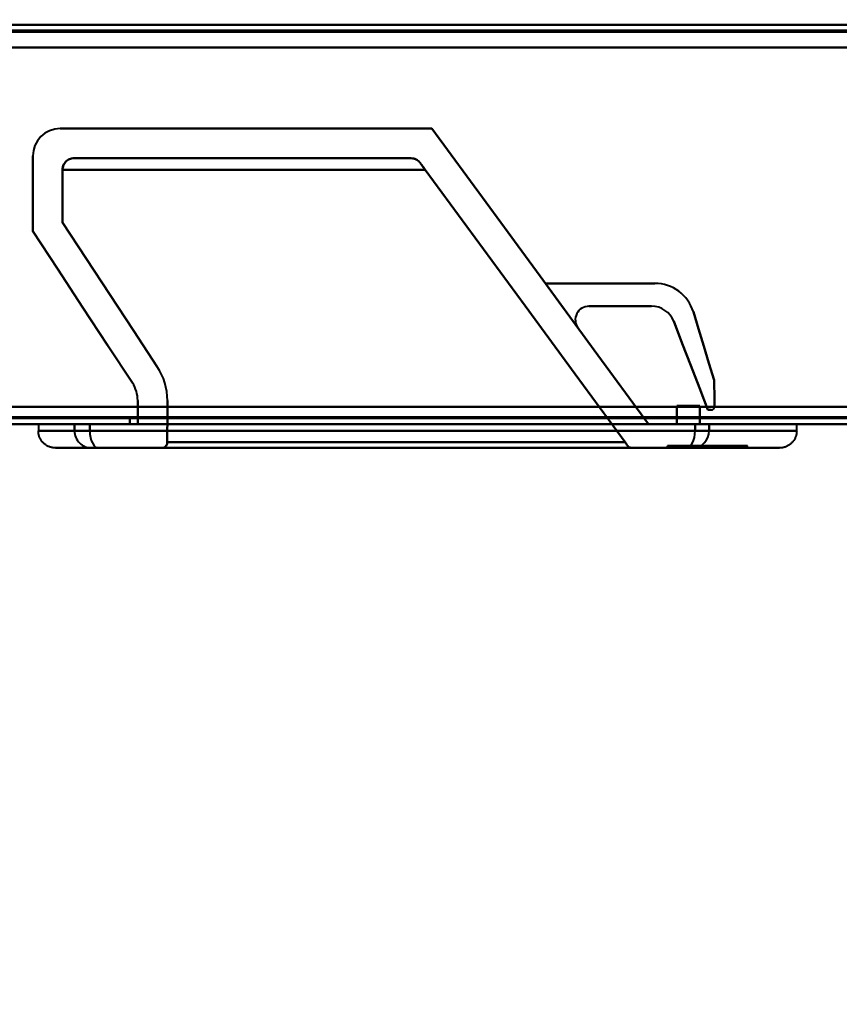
# Model space of a CAD drawing. Header units: millimetres. Extents: x -747 to 747, y -1110 to 610.
# Tile 50 of 93: x -132 to -60, y -421 to -335. Entities that reach past the tile are written whole.
import ezdxf

# ---------------------------------------------------------------- set-up
doc = ezdxf.new("R2010")
doc.units = ezdxf.units.MM
doc.layers.add('A-GENM', color=13, linetype='Continuous', lineweight=40)
doc.layers.add('G-IMPT', color=8, linetype='Continuous', lineweight=40)

# ---------------------------------------------------------------- blocks, each defined once
blk = doc.blocks.new('Maintenance r21 - Maintenance r21-755170-Niveau de réf_')
at = {"layer": 'A-GENM'}
for p, q in [((-585, -370), (585, -370)), ((585, -370), (-585, -370))]:
    blk.add_line(p, q, dxfattribs=at)
blk = doc.blocks.new('NEXA 1000 CALQUES_dwg-755156-Niveau de réf_')
at = {"layer": 'G-IMPT'}
for p, q in [((583.9, -334), (-170.9, -334)), ((-97.324, -345.7), (-126.9, -345.7)), ((-171.4, -369), (584.4, -369)), ((-130.015, -369), (-130.015, -369.6)), ((-130.015, -369), (-126.844, -369)), ((-126.844, -369), (-130.015, -369)), ((-126.844, -369), (-125.5, -369)), ((-126.844, -369), (-125.5, -369)), ((-125.5, -369), (-126.844, -369)), ((-125.5, -369), (-126.844, -369)), ((-125.5, -369), (-73.798, -369)), ((-125.5, -369), (-73.798, -369)), ((-73.798, -369), (-125.5, -369)), ((-73.798, -369), (-125.5, -369)), ((-73.798, -369), (-72.416, -369)), ((-73.798, -369), (-72.416, -369)), ((-72.416, -369), (-73.798, -369)), ((-72.416, -369), (-73.798, -369)), ((-72.416, -369), (-72, -369)), ((-72.416, -369), (-72, -369)), ((-72, -369), (-72.416, -369)), ((-72, -369), (-72.416, -369)), ((-72, -369), (-71.189, -369)), ((-72, -369), (-71.189, -369)), ((-71.189, -369), (-72, -369)), ((-71.189, -369), (-72, -369)), ((-71.189, -369), (-63.5, -369)), ((-63.5, -369), (-71.189, -369)), ((-63.5, -369.6), (-63.5, -369)), ((-126.844, -369.6), (-130.015, -369.6)), ((-130.015, -369.6), (-126.844, -369.6)), ((-125.5, -369.6), (-126.844, -369.6)), ((-125.5, -369.6), (-126.844, -369.6)), ((-126.844, -369.6), (-125.5, -369.6)), ((-126.844, -369.6), (-125.5, -369.6)), ((-72.416, -369.6), (-125.5, -369.6)), ((-72.416, -369.6), (-125.5, -369.6)), ((-125.5, -369.6), (-72.416, -369.6)), ((-125.5, -369.6), (-72.416, -369.6)), ((-71.189, -369.6), (-72.416, -369.6)), ((-71.189, -369.6), (-72.416, -369.6)), ((-72.416, -369.6), (-71.189, -369.6)), ((-72.416, -369.6), (-71.189, -369.6)), ((-63.5, -369.6), (-71.189, -369.6)), ((-71.189, -369.6), (-63.5, -369.6)), ((-125.358, -371.1), (-128.515, -371.1)), ((-128.515, -371.1), (-125.358, -371.1)), ((-124.734, -371.1), (-125.358, -371.1)), ((-124.734, -371.1), (-125.358, -371.1)), ((-125.358, -371.1), (-124.734, -371.1)), ((-125.358, -371.1), (-124.734, -371.1)), ((-73.182, -371.1), (-124.734, -371.1)), ((-73.182, -371.1), (-124.734, -371.1)), ((-124.734, -371.1), (-73.182, -371.1)), ((-124.734, -371.1), (-73.182, -371.1)), ((-119.202, -371.1), (-77.931, -371.1)), ((-72.613, -371.1), (-73.182, -371.1)), ((-72.613, -371.1), (-73.182, -371.1)), ((-73.182, -371.1), (-72.613, -371.1)), ((-73.182, -371.1), (-72.613, -371.1)), ((-65, -371.1), (-72.613, -371.1)), ((-72.613, -371.1), (-65, -371.1)), ((-69.827, -370.9), (-67.817, -370.9)), ((-67.817, -370.9), (-69.827, -370.9)), ((-67.817, -371.1), (-69.827, -371.1)), ((-69.827, -371.1), (-67.817, -371.1)), ((-67.817, -371.1), (-67.817, -370.9))]:
    blk.add_line(p, q, dxfattribs=at)
at = {"layer": 'G-IMPT', "flags": 128}
for points in [[(-170.9, -334), (17.8, -334), (206.5, -334), (395.2, -334), (583.9, -334)], [(583.9, -334), (395.2, -334), (206.5, -334), (17.8, -334), (-170.9, -334)], [(583.9, -334), (395.2, -334), (206.5, -334), (17.8, -334), (-170.9, -334)], [(-170.9, -334), (17.8, -334), (206.5, -334), (395.2, -334), (583.9, -334)], [(-170.9, -334.5), (17.8, -334.5), (206.5, -334.5), (395.2, -334.5), (583.9, -334.5)], [(583.9, -334.5), (395.2, -334.5), (206.5, -334.5), (17.8, -334.5), (-170.9, -334.5)], [(583.9, -334.6), (395.2, -334.6), (206.5, -334.6), (17.8, -334.6), (-170.9, -334.6)], [(-170.9, -334.6), (17.8, -334.6), (206.5, -334.6), (395.2, -334.6), (583.9, -334.6)], [(583.9, -334.6), (395.2, -334.6), (206.5, -334.6), (17.8, -334.6), (-170.9, -334.6)], [(-170.9, -334.6), (17.8, -334.6), (206.5, -334.6), (395.2, -334.6), (583.9, -334.6)], [(-170.9, -334.6), (17.8, -334.6), (206.5, -334.6), (395.2, -334.6), (583.9, -334.6)], [(583.9, -334.6), (395.2, -334.6), (206.5, -334.6), (17.8, -334.6), (-170.9, -334.6)], [(584.4, -336), (395.45, -336), (206.5, -336), (17.55, -336), (-171.4, -336)], [(-171.4, -336), (17.55, -336), (206.5, -336), (395.45, -336), (584.4, -336)], [(-171.4, -336), (17.55, -336), (206.5, -336), (395.45, -336), (584.4, -336)], [(584.4, -336), (395.45, -336), (206.5, -336), (17.55, -336), (-171.4, -336)], [(583.9, -336), (395.2, -336), (206.5, -336), (17.8, -336), (-170.9, -336)], [(-170.9, -336), (17.8, -336), (206.5, -336), (395.2, -336), (583.9, -336)], [(583.9, -336), (395.2, -336), (206.5, -336), (17.8, -336), (-170.9, -336)], [(-170.9, -336), (17.8, -336), (206.5, -336), (395.2, -336), (583.9, -336)], [(-128.1, -343.1), (-119.95, -343.1), (-111.8, -343.1), (-103.65, -343.1), (-95.5, -343.1)], [(-128.1, -343.1), (-119.95, -343.1), (-111.8, -343.1), (-103.65, -343.1), (-95.5, -343.1)], [(-95.5, -343.1), (-103.65, -343.1), (-111.8, -343.1), (-119.95, -343.1), (-128.1, -343.1)], [(-95.5, -343.1), (-103.65, -343.1), (-111.8, -343.1), (-119.95, -343.1), (-128.1, -343.1)], [(-95.5, -343.1), (-90.75, -349.575), (-86, -356.05), (-81.25, -362.525), (-76.5, -369)], [(-76.5, -369), (-81.25, -362.525), (-86, -356.05), (-90.75, -349.575), (-95.5, -343.1)], [(-76.5, -369), (-81.25, -362.525), (-86, -356.05), (-90.75, -349.575), (-95.5, -343.1)], [(-95.5, -343.1), (-90.75, -349.575), (-86, -356.05), (-81.25, -362.525), (-76.5, -369)], [(-130.5, -352.1), (-130.5, -350.45), (-130.5, -348.8), (-130.5, -347.15), (-130.5, -345.5)], [(-130.5, -352.1), (-130.5, -350.45), (-130.5, -348.8), (-130.5, -347.15), (-130.5, -345.5)], [(-130.5, -345.5), (-130.5, -347.15), (-130.5, -348.8), (-130.5, -350.45), (-130.5, -352.1)], [(-130.5, -345.5), (-130.5, -347.15), (-130.5, -348.8), (-130.5, -350.45), (-130.5, -352.1)], [(-126.9, -345.7), (-119.506, -345.7), (-112.112, -345.7), (-104.718, -345.7), (-97.324, -345.7)], [(-97.324, -345.7), (-104.718, -345.7), (-112.112, -345.7), (-119.506, -345.7), (-126.9, -345.7)], [(-126.9, -345.7), (-119.506, -345.7), (-112.112, -345.7), (-104.718, -345.7), (-97.324, -345.7)], [(-97.324, -345.7), (-104.718, -345.7), (-112.112, -345.7), (-119.506, -345.7), (-126.9, -345.7)], [(-127.9, -346.7), (-119.946, -346.7), (-111.992, -346.7), (-104.038, -346.7), (-96.084, -346.7)], [(-127.9, -351.322), (-127.9, -350.167), (-127.9, -349.011), (-127.9, -347.856), (-127.9, -346.7)], [(-127.9, -346.7), (-127.9, -347.856), (-127.9, -349.011), (-127.9, -350.167), (-127.9, -351.322)], [(-127.9, -351.322), (-127.9, -350.167), (-127.9, -349.011), (-127.9, -347.856), (-127.9, -346.7)], [(-96.084, -346.7), (-104.038, -346.7), (-111.992, -346.7), (-119.946, -346.7), (-127.9, -346.7)], [(-127.9, -346.7), (-127.9, -347.856), (-127.9, -349.011), (-127.9, -350.167), (-127.9, -351.322)], [(-96.084, -346.7), (-104.038, -346.7), (-111.992, -346.7), (-119.946, -346.7), (-127.9, -346.7)], [(-127.9, -346.7), (-119.946, -346.7), (-111.992, -346.7), (-104.038, -346.7), (-96.084, -346.7)], [(-96.084, -346.7), (-91.7, -352.675), (-87.317, -358.65), (-82.934, -364.625), (-78.551, -370.6)], [(-78.551, -370.6), (-82.934, -364.625), (-87.317, -358.65), (-91.7, -352.675), (-96.084, -346.7)], [(-96.084, -346.7), (-91.7, -352.675), (-87.317, -358.65), (-82.934, -364.625), (-78.551, -370.6)], [(-78.551, -370.6), (-82.934, -364.625), (-87.317, -358.65), (-91.7, -352.675), (-96.084, -346.7)], [(-119.588, -363.972), (-121.666, -360.809), (-123.744, -357.647), (-125.822, -354.485), (-127.9, -351.322)], [(-127.9, -351.322), (-125.822, -354.485), (-123.744, -357.647), (-121.666, -360.809), (-119.588, -363.972)], [(-119.588, -363.972), (-121.666, -360.809), (-123.744, -357.647), (-125.822, -354.485), (-127.9, -351.322)], [(-127.9, -351.322), (-125.822, -354.485), (-123.744, -357.647), (-121.666, -360.809), (-119.588, -363.972)], [(-121.76, -365.399), (-123.945, -362.075), (-126.13, -358.75), (-128.315, -355.425), (-130.5, -352.1)], [(-130.5, -352.1), (-128.315, -355.425), (-126.13, -358.75), (-123.945, -362.075), (-121.76, -365.399)], [(-121.76, -365.399), (-123.945, -362.075), (-126.13, -358.75), (-128.315, -355.425), (-130.5, -352.1)], [(-130.5, -352.1), (-128.315, -355.425), (-126.13, -358.75), (-123.945, -362.075), (-121.76, -365.399)], [(-82.685, -360.568), (-83.4, -359.594), (-84.115, -358.619), (-84.83, -357.645), (-85.545, -356.67)], [(-85.545, -356.67), (-83.144, -356.67), (-80.743, -356.67), (-78.342, -356.67), (-75.941, -356.67)], [(-85.545, -356.67), (-83.144, -356.67), (-80.743, -356.67), (-78.342, -356.67), (-75.941, -356.67)], [(-82.685, -360.568), (-83.4, -359.594), (-84.115, -358.619), (-84.83, -357.645), (-85.545, -356.67)], [(-82.685, -360.568), (-83.4, -359.594), (-84.115, -358.619), (-84.83, -357.645), (-85.545, -356.67)], [(-85.545, -356.67), (-84.83, -357.645), (-84.115, -358.619), (-83.4, -359.594), (-82.685, -360.568)], [(-82.685, -360.568), (-83.4, -359.594), (-84.115, -358.619), (-84.83, -357.645), (-85.545, -356.67)], [(-85.545, -356.67), (-84.83, -357.645), (-84.115, -358.619), (-83.4, -359.594), (-82.685, -360.568)], [(-75.941, -356.67), (-78.342, -356.67), (-80.743, -356.67), (-83.144, -356.67), (-85.545, -356.67)], [(-85.545, -356.67), (-84.83, -357.645), (-84.115, -358.619), (-83.4, -359.594), (-82.685, -360.568)], [(-75.941, -356.67), (-78.342, -356.67), (-80.743, -356.67), (-83.144, -356.67), (-85.545, -356.67)], [(-85.545, -356.67), (-84.83, -357.645), (-84.115, -358.619), (-83.4, -359.594), (-82.685, -360.568)], [(-75.941, -356.67), (-78.342, -356.67), (-80.743, -356.67), (-83.144, -356.67), (-85.545, -356.67)], [(-85.545, -356.67), (-83.144, -356.67), (-80.743, -356.67), (-78.342, -356.67), (-75.941, -356.67)], [(-85.545, -356.67), (-83.144, -356.67), (-80.743, -356.67), (-78.342, -356.67), (-75.941, -356.67)], [(-75.941, -356.67), (-78.342, -356.67), (-80.743, -356.67), (-83.144, -356.67), (-85.545, -356.67)], [(-76.224, -358.67), (-77.599, -358.67), (-78.974, -358.67), (-80.349, -358.67), (-81.724, -358.67)], [(-76.224, -358.67), (-77.599, -358.67), (-78.974, -358.67), (-80.349, -358.67), (-81.724, -358.67)], [(-81.724, -358.67), (-80.349, -358.67), (-78.974, -358.67), (-77.599, -358.67), (-76.224, -358.67)], [(-81.724, -358.67), (-80.349, -358.67), (-78.974, -358.67), (-77.599, -358.67), (-76.224, -358.67)], [(-81.724, -358.67), (-80.349, -358.67), (-78.974, -358.67), (-77.599, -358.67), (-76.224, -358.67)], [(-76.224, -358.67), (-77.599, -358.67), (-78.974, -358.67), (-80.349, -358.67), (-81.724, -358.67)], [(-76.224, -358.67), (-77.599, -358.67), (-78.974, -358.67), (-80.349, -358.67), (-81.724, -358.67)], [(-81.724, -358.67), (-80.349, -358.67), (-78.974, -358.67), (-77.599, -358.67), (-76.224, -358.67)], [(-72.561, -359.172), (-72.106, -360.666), (-71.65, -362.159), (-71.194, -363.653), (-70.739, -365.146)], [(-72.561, -359.172), (-72.106, -360.666), (-71.65, -362.159), (-71.194, -363.653), (-70.739, -365.146)], [(-70.739, -365.146), (-71.194, -363.653), (-71.65, -362.159), (-72.106, -360.666), (-72.561, -359.172)], [(-70.739, -365.146), (-71.194, -363.653), (-71.65, -362.159), (-72.106, -360.666), (-72.561, -359.172)], [(-70.739, -365.146), (-71.194, -363.653), (-71.65, -362.159), (-72.106, -360.666), (-72.561, -359.172)], [(-72.561, -359.172), (-72.106, -360.666), (-71.65, -362.159), (-71.194, -363.653), (-70.739, -365.146)], [(-72.561, -359.172), (-72.106, -360.666), (-71.65, -362.159), (-71.194, -363.653), (-70.739, -365.146)], [(-70.739, -365.146), (-71.194, -363.653), (-71.65, -362.159), (-72.106, -360.666), (-72.561, -359.172)], [(-71.279, -367.765), (-72.031, -365.823), (-72.784, -363.88), (-73.537, -361.938), (-74.289, -359.995)], [(-71.279, -367.765), (-72.031, -365.823), (-72.784, -363.88), (-73.537, -361.938), (-74.289, -359.995)], [(-74.289, -359.995), (-73.537, -361.938), (-72.784, -363.88), (-72.031, -365.823), (-71.279, -367.765)], [(-74.289, -359.995), (-73.537, -361.938), (-72.784, -363.88), (-72.031, -365.823), (-71.279, -367.765)], [(-74.289, -359.995), (-73.537, -361.938), (-72.784, -363.88), (-72.031, -365.823), (-71.279, -367.765)], [(-71.279, -367.765), (-72.031, -365.823), (-72.784, -363.88), (-73.537, -361.938), (-74.289, -359.995)], [(-71.279, -367.765), (-72.031, -365.823), (-72.784, -363.88), (-73.537, -361.938), (-74.289, -359.995)], [(-74.289, -359.995), (-73.537, -361.938), (-72.784, -363.88), (-72.031, -365.823), (-71.279, -367.765)], [(-70.739, -365.146), (-70.73, -365.722), (-70.722, -366.298), (-70.713, -366.874), (-70.705, -367.45)], [(-70.739, -365.146), (-70.73, -365.722), (-70.722, -366.298), (-70.713, -366.874), (-70.705, -367.45)], [(-70.705, -367.45), (-70.713, -366.874), (-70.722, -366.298), (-70.73, -365.722), (-70.739, -365.146)], [(-70.705, -367.45), (-70.713, -366.874), (-70.722, -366.298), (-70.73, -365.722), (-70.739, -365.146)], [(-70.705, -367.45), (-70.713, -366.874), (-70.722, -366.298), (-70.73, -365.722), (-70.739, -365.146)], [(-70.739, -365.146), (-70.73, -365.722), (-70.722, -366.298), (-70.713, -366.874), (-70.705, -367.45)], [(-70.739, -365.146), (-70.73, -365.722), (-70.722, -366.298), (-70.713, -366.874), (-70.705, -367.45)], [(-70.705, -367.45), (-70.713, -366.874), (-70.722, -366.298), (-70.73, -365.722), (-70.739, -365.146)], [(583.9, -367.5), (395.2, -367.5), (206.5, -367.5), (17.8, -367.5), (-170.9, -367.5)], [(-170.9, -367.5), (17.8, -367.5), (206.5, -367.5), (395.2, -367.5), (583.9, -367.5)], [(-170.9, -367.5), (17.8, -367.5), (206.5, -367.5), (395.2, -367.5), (583.9, -367.5)], [(583.9, -367.5), (395.2, -367.5), (206.5, -367.5), (17.8, -367.5), (-170.9, -367.5)], [(-170.9, -367.5), (17.8, -367.5), (206.5, -367.5), (395.2, -367.5), (583.9, -367.5)], [(583.9, -367.5), (395.2, -367.5), (206.5, -367.5), (17.8, -367.5), (-170.9, -367.5)], [(-170.9, -367.5), (17.8, -367.5), (206.5, -367.5), (395.2, -367.5), (583.9, -367.5)], [(583.9, -367.5), (395.2, -367.5), (206.5, -367.5), (17.8, -367.5), (-170.9, -367.5)], [(-121.301, -369), (-121.301, -368.485), (-121.301, -367.969), (-121.301, -367.454), (-121.3, -366.938)], [(-121.3, -366.938), (-121.301, -367.454), (-121.301, -367.969), (-121.301, -368.485), (-121.301, -369)], [(-121.301, -369), (-121.301, -368.485), (-121.301, -367.969), (-121.301, -367.454), (-121.3, -366.938)], [(-121.3, -366.938), (-121.301, -367.454), (-121.301, -367.969), (-121.301, -368.485), (-121.301, -369)], [(-118.702, -370.6), (-118.702, -369.685), (-118.701, -368.77), (-118.701, -367.855), (-118.7, -366.939)], [(-118.702, -370.6), (-118.702, -369.685), (-118.701, -368.77), (-118.701, -367.855), (-118.7, -366.939)], [(-118.7, -366.939), (-118.701, -367.855), (-118.701, -368.77), (-118.702, -369.685), (-118.702, -370.6)], [(-118.7, -366.939), (-118.701, -367.855), (-118.701, -368.77), (-118.702, -369.685), (-118.702, -370.6)], [(-72, -367.4), (-72.5, -367.4), (-73, -367.4), (-73.5, -367.4), (-74, -367.4)], [(-74, -367.4), (-73.5, -367.4), (-73, -367.4), (-72.5, -367.4), (-72, -367.4)], [(-74, -367.4), (-74, -367.8), (-74, -368.2), (-74, -368.6), (-74, -369)], [(-74, -369), (-74, -368.6), (-74, -368.2), (-74, -367.8), (-74, -367.4)], [(-72, -367.4), (-72.5, -367.4), (-73, -367.4), (-73.5, -367.4), (-74, -367.4)], [(-74, -367.4), (-74, -367.8), (-74, -368.2), (-74, -368.6), (-74, -369)], [(-74, -367.4), (-73.5, -367.4), (-73, -367.4), (-72.5, -367.4), (-72, -367.4)], [(-74, -369), (-74, -368.6), (-74, -368.2), (-74, -367.8), (-74, -367.4)], [(-72, -368.5), (-72, -368.225), (-72, -367.95), (-72, -367.675), (-72, -367.4)], [(-72, -367.4), (-72, -367.675), (-72, -367.95), (-72, -368.225), (-72, -368.5)], [(-72, -368.5), (-72, -368.225), (-72, -367.95), (-72, -367.675), (-72, -367.4)], [(-72, -367.4), (-72, -367.675), (-72, -367.95), (-72, -368.225), (-72, -368.5)], [(-171.4, -368.4), (17.55, -368.4), (206.5, -368.4), (395.45, -368.4), (584.4, -368.4)], [(584.4, -368.4), (395.45, -368.4), (206.5, -368.4), (17.55, -368.4), (-171.4, -368.4)], [(584.4, -368.4), (395.45, -368.4), (206.5, -368.4), (17.55, -368.4), (-171.4, -368.4)], [(-171.4, -368.4), (17.55, -368.4), (206.5, -368.4), (395.45, -368.4), (584.4, -368.4)], [(-171.4, -368.4), (17.55, -368.4), (206.5, -368.4), (395.45, -368.4), (584.4, -368.4)], [(584.4, -368.4), (395.45, -368.4), (206.5, -368.4), (17.55, -368.4), (-171.4, -368.4)], [(-171.4, -368.5), (17.55, -368.5), (206.5, -368.5), (395.45, -368.5), (584.4, -368.5)], [(584.4, -368.5), (395.45, -368.5), (206.5, -368.5), (17.55, -368.5), (-171.4, -368.5)], [(-122, -369), (-122, -368.875), (-122, -368.75), (-122, -368.625), (-122, -368.5)], [(-122, -368.5), (-109.5, -368.5), (-97, -368.5), (-84.5, -368.5), (-72, -368.5)], [(-122, -368.5), (-122, -368.625), (-122, -368.75), (-122, -368.875), (-122, -369)], [(-72, -368.5), (-84.5, -368.5), (-97, -368.5), (-109.5, -368.5), (-122, -368.5)], [(-122, -368.5), (-122, -368.625), (-122, -368.75), (-122, -368.875), (-122, -369)], [(-122, -369), (-122, -368.875), (-122, -368.75), (-122, -368.625), (-122, -368.5)], [(-72, -368.5), (-84.5, -368.5), (-97, -368.5), (-109.5, -368.5), (-122, -368.5)], [(-122, -368.5), (-109.5, -368.5), (-97, -368.5), (-84.5, -368.5), (-72, -368.5)], [(-72, -369), (-72, -368.875), (-72, -368.75), (-72, -368.625), (-72, -368.5)], [(-72, -368.5), (-72, -368.625), (-72, -368.75), (-72, -368.875), (-72, -369)], [(-72, -368.5), (-72, -368.625), (-72, -368.75), (-72, -368.875), (-72, -369)], [(-72, -368.5), (-72, -368.625), (-72, -368.75), (-72, -368.875), (-72, -369)], [(-72, -369), (-72, -368.875), (-72, -368.75), (-72, -368.625), (-72, -368.5)], [(-72, -369), (-72, -368.875), (-72, -368.75), (-72, -368.625), (-72, -368.5)], [(-72, -369), (-72, -368.875), (-72, -368.75), (-72, -368.625), (-72, -368.5)], [(-72, -368.5), (-72, -368.625), (-72, -368.75), (-72, -368.875), (-72, -369)], [(-71.015, -367.765), (-71.081, -367.765), (-71.147, -367.765), (-71.213, -367.765), (-71.279, -367.765)], [(-71.015, -367.765), (-71.081, -367.765), (-71.147, -367.765), (-71.213, -367.765), (-71.279, -367.765)], [(-71.279, -367.765), (-71.213, -367.765), (-71.147, -367.765), (-71.081, -367.765), (-71.015, -367.765)], [(-71.279, -367.765), (-71.213, -367.765), (-71.147, -367.765), (-71.081, -367.765), (-71.015, -367.765)], [(-71.279, -367.765), (-71.213, -367.765), (-71.147, -367.765), (-71.081, -367.765), (-71.015, -367.765)], [(-71.015, -367.765), (-71.081, -367.765), (-71.147, -367.765), (-71.213, -367.765), (-71.279, -367.765)], [(-71.015, -367.765), (-71.081, -367.765), (-71.147, -367.765), (-71.213, -367.765), (-71.279, -367.765)], [(-71.279, -367.765), (-71.213, -367.765), (-71.147, -367.765), (-71.081, -367.765), (-71.015, -367.765)], [(-171.4, -369), (17.55, -369), (206.5, -369), (395.45, -369), (584.4, -369)], [(584.4, -369), (395.45, -369), (206.5, -369), (17.55, -369), (-171.4, -369)], [(584.4, -369), (395.45, -369), (206.5, -369), (17.55, -369), (-171.4, -369)], [(-171.4, -369), (17.55, -369), (206.5, -369), (395.45, -369), (584.4, -369)], [(-126.844, -369), (-126.844, -369.15), (-126.844, -369.3), (-126.844, -369.45), (-126.844, -369.6)], [(-126.844, -369.6), (-126.844, -369.45), (-126.844, -369.3), (-126.844, -369.15), (-126.844, -369)], [(-126.844, -369), (-126.844, -369.15), (-126.844, -369.3), (-126.844, -369.45), (-126.844, -369.6)], [(-126.844, -369.6), (-126.844, -369.45), (-126.844, -369.3), (-126.844, -369.15), (-126.844, -369)], [(-125.5, -369.6), (-125.5, -369.45), (-125.5, -369.3), (-125.5, -369.15), (-125.5, -369)], [(-125.5, -369), (-125.5, -369.15), (-125.5, -369.3), (-125.5, -369.45), (-125.5, -369.6)], [(-125.5, -369.6), (-125.5, -369.45), (-125.5, -369.3), (-125.5, -369.15), (-125.5, -369)], [(-125.5, -369), (-125.5, -369.15), (-125.5, -369.3), (-125.5, -369.45), (-125.5, -369.6)], [(-73.798, -369), (-85.849, -369), (-97.899, -369), (-109.95, -369), (-122, -369)], [(-122, -369), (-109.95, -369), (-97.899, -369), (-85.849, -369), (-73.798, -369)], [(-73.798, -369), (-85.849, -369), (-97.899, -369), (-109.95, -369), (-122, -369)], [(-122, -369), (-109.95, -369), (-97.899, -369), (-85.849, -369), (-73.798, -369)], [(-76.5, -369), (-87.7, -369), (-98.901, -369), (-110.101, -369), (-121.301, -369)], [(-121.301, -369), (-110.101, -369), (-98.901, -369), (-87.7, -369), (-76.5, -369)], [(-76.5, -369), (-87.7, -369), (-98.901, -369), (-110.101, -369), (-121.301, -369)], [(-121.301, -369), (-110.101, -369), (-98.901, -369), (-87.7, -369), (-76.5, -369)], [(-74, -369), (-73.5, -369), (-73, -369), (-72.5, -369), (-72, -369)], [(-72, -369), (-72.5, -369), (-73, -369), (-73.5, -369), (-74, -369)], [(-72, -369), (-72.5, -369), (-73, -369), (-73.5, -369), (-74, -369)], [(-74, -369), (-73.5, -369), (-73, -369), (-72.5, -369), (-72, -369)], [(-72, -369), (-72.45, -369), (-72.899, -369), (-73.349, -369), (-73.798, -369)], [(-73.798, -369), (-73.349, -369), (-72.899, -369), (-72.45, -369), (-72, -369)], [(-73.798, -369), (-73.349, -369), (-72.899, -369), (-72.45, -369), (-72, -369)], [(-72, -369), (-72.45, -369), (-72.899, -369), (-73.349, -369), (-73.798, -369)], [(-72.416, -369), (-72.416, -369.15), (-72.416, -369.3), (-72.416, -369.45), (-72.416, -369.6)], [(-72.416, -369), (-72.416, -369.15), (-72.416, -369.3), (-72.416, -369.45), (-72.416, -369.6)], [(-72.416, -369.6), (-72.416, -369.45), (-72.416, -369.3), (-72.416, -369.15), (-72.416, -369)], [(-72.416, -369.6), (-72.416, -369.45), (-72.416, -369.3), (-72.416, -369.15), (-72.416, -369)], [(-71.189, -369.6), (-71.189, -369.45), (-71.189, -369.3), (-71.189, -369.15), (-71.189, -369)], [(-71.189, -369), (-71.189, -369.15), (-71.189, -369.3), (-71.189, -369.45), (-71.189, -369.6)], [(-71.189, -369.6), (-71.189, -369.45), (-71.189, -369.3), (-71.189, -369.15), (-71.189, -369)], [(-71.189, -369), (-71.189, -369.15), (-71.189, -369.3), (-71.189, -369.45), (-71.189, -369.6)], [(-128.515, -371.1), (-128.575, -371.099), (-128.634, -371.095), (-128.694, -371.089), (-128.754, -371.081), (-128.813, -371.07), (-128.871, -371.057), (-128.929, -371.042), (-128.986, -371.024), (-129.043, -371.004), (-129.099, -370.982), (-129.153, -370.957), (-129.207, -370.93), (-129.26, -370.902), (-129.311, -370.871), (-129.362, -370.838), (-129.41, -370.803), (-129.458, -370.766), (-129.504, -370.728), (-129.548, -370.687), (-129.591, -370.645), (-129.632, -370.601), (-129.671, -370.556), (-129.708, -370.509), (-129.743, -370.46), (-129.777, -370.41), (-129.808, -370.359), (-129.837, -370.307), (-129.865, -370.254), (-129.89, -370.199), (-129.913, -370.144), (-129.933, -370.087), (-129.952, -370.03), (-129.968, -369.972), (-129.981, -369.914), (-129.993, -369.855), (-130.002, -369.796), (-130.008, -369.736), (-130.013, -369.676), (-130.014, -369.616), (-130.015, -369.6)], [(-63.5, -369.6), (-63.501, -369.66), (-63.505, -369.72), (-63.511, -369.78), (-63.519, -369.839), (-63.53, -369.898), (-63.543, -369.957), (-63.558, -370.015), (-63.576, -370.072), (-63.596, -370.128), (-63.618, -370.184), (-63.643, -370.239), (-63.67, -370.293), (-63.698, -370.345), (-63.729, -370.397), (-63.762, -370.447), (-63.797, -370.496), (-63.834, -370.543), (-63.872, -370.589), (-63.913, -370.633), (-63.955, -370.676), (-63.999, -370.717), (-64.044, -370.756), (-64.091, -370.793), (-64.14, -370.829), (-64.19, -370.862), (-64.241, -370.894), (-64.293, -370.923), (-64.346, -370.95), (-64.401, -370.975), (-64.456, -370.998), (-64.513, -371.019), (-64.57, -371.037), (-64.628, -371.053), (-64.686, -371.067), (-64.745, -371.078), (-64.804, -371.087), (-64.864, -371.094), (-64.924, -371.098), (-64.984, -371.1), (-65, -371.1)], [(-128.515, -371.1), (-128.234, -371.1), (-127.392, -371.1), (-125.99, -371.1), (-125.358, -371.1)], [(-125.358, -371.1), (-126.958, -371.1), (-127.999, -371.1), (-128.479, -371.1), (-128.515, -371.1)], [(-124.734, -371.1), (-124.778, -371.1), (-124.821, -371.1), (-124.863, -371.1), (-124.903, -371.1), (-124.942, -371.1), (-124.98, -371.1), (-125.017, -371.1), (-125.051, -371.1), (-125.085, -371.1), (-125.116, -371.1), (-125.146, -371.1), (-125.175, -371.1), (-125.201, -371.1), (-125.226, -371.1), (-125.249, -371.1), (-125.27, -371.1), (-125.289, -371.1), (-125.306, -371.1), (-125.321, -371.1), (-125.334, -371.1), (-125.345, -371.1), (-125.354, -371.1), (-125.358, -371.1)], [(-125.358, -371.1), (-125.35, -371.1), (-125.34, -371.1), (-125.328, -371.1), (-125.314, -371.1), (-125.297, -371.1), (-125.279, -371.1), (-125.259, -371.1), (-125.238, -371.1), (-125.214, -371.1), (-125.188, -371.1), (-125.161, -371.1), (-125.132, -371.1), (-125.101, -371.1), (-125.068, -371.1), (-125.034, -371.1), (-124.999, -371.1), (-124.962, -371.1), (-124.923, -371.1), (-124.883, -371.1), (-124.842, -371.1), (-124.8, -371.1), (-124.756, -371.1), (-124.734, -371.1)], [(-73.182, -371.1), (-74.937, -371.1), (-76.73, -371.1), (-78.559, -371.1), (-80.42, -371.1), (-82.311, -371.1), (-84.228, -371.1), (-86.169, -371.1), (-88.131, -371.1), (-90.11, -371.1), (-92.103, -371.1), (-94.107, -371.1), (-96.119, -371.1), (-98.135, -371.1), (-100.153, -371.1), (-102.168, -371.1), (-104.179, -371.1), (-106.181, -371.1), (-108.172, -371.1), (-110.148, -371.1), (-112.106, -371.1), (-114.043, -371.1), (-115.956, -371.1), (-117.841, -371.1), (-119.697, -371.1), (-121.519, -371.1), (-123.305, -371.1), (-124.734, -371.1)], [(-124.734, -371.1), (-122.979, -371.1), (-121.186, -371.1), (-119.357, -371.1), (-117.496, -371.1), (-115.605, -371.1), (-113.688, -371.1), (-111.747, -371.1), (-109.785, -371.1), (-107.806, -371.1), (-105.813, -371.1), (-103.809, -371.1), (-101.797, -371.1), (-99.781, -371.1), (-97.763, -371.1), (-95.748, -371.1), (-93.737, -371.1), (-91.735, -371.1), (-89.744, -371.1), (-87.768, -371.1), (-85.81, -371.1), (-83.873, -371.1), (-81.961, -371.1), (-80.075, -371.1), (-78.219, -371.1), (-76.397, -371.1), (-74.611, -371.1), (-73.182, -371.1)], [(-119.202, -371.1), (-108.884, -371.1), (-98.566, -371.1), (-88.249, -371.1), (-77.931, -371.1)], [(-77.931, -371.1), (-88.249, -371.1), (-98.566, -371.1), (-108.884, -371.1), (-119.202, -371.1)], [(-77.931, -371.1), (-88.249, -371.1), (-98.566, -371.1), (-108.884, -371.1), (-119.202, -371.1)], [(-119.202, -371.1), (-108.884, -371.1), (-98.566, -371.1), (-88.249, -371.1), (-77.931, -371.1)], [(-78.551, -370.6), (-88.589, -370.6), (-98.626, -370.6), (-108.664, -370.6), (-118.702, -370.6)], [(-118.702, -370.6), (-108.664, -370.6), (-98.626, -370.6), (-88.589, -370.6), (-78.551, -370.6)], [(-78.551, -370.6), (-88.589, -370.6), (-98.626, -370.6), (-108.664, -370.6), (-118.702, -370.6)], [(-118.702, -370.6), (-108.664, -370.6), (-98.626, -370.6), (-88.589, -370.6), (-78.551, -370.6)], [(-74.827, -370.9), (-73.577, -370.9), (-72.327, -370.9), (-71.077, -370.9), (-69.827, -370.9)], [(-69.827, -370.9), (-71.077, -370.9), (-72.327, -370.9), (-73.577, -370.9), (-74.827, -370.9)], [(-74.827, -370.9), (-73.577, -370.9), (-72.327, -370.9), (-71.077, -370.9), (-69.827, -370.9)], [(-74.827, -371.1), (-74.827, -371.05), (-74.827, -371), (-74.827, -370.95), (-74.827, -370.9)], [(-69.827, -370.9), (-71.077, -370.9), (-72.327, -370.9), (-73.577, -370.9), (-74.827, -370.9)], [(-74.827, -370.9), (-74.827, -370.95), (-74.827, -371), (-74.827, -371.05), (-74.827, -371.1)], [(-74.827, -370.9), (-74.827, -370.95), (-74.827, -371), (-74.827, -371.05), (-74.827, -371.1)], [(-74.827, -371.1), (-74.827, -371.05), (-74.827, -371), (-74.827, -370.95), (-74.827, -370.9)], [(-74.827, -371.1), (-73.577, -371.1), (-72.327, -371.1), (-71.077, -371.1), (-69.827, -371.1)], [(-69.827, -371.1), (-71.077, -371.1), (-72.327, -371.1), (-73.577, -371.1), (-74.827, -371.1)], [(-69.827, -371.1), (-71.077, -371.1), (-72.327, -371.1), (-73.577, -371.1), (-74.827, -371.1)], [(-74.827, -371.1), (-73.577, -371.1), (-72.327, -371.1), (-71.077, -371.1), (-69.827, -371.1)], [(-72.613, -371.1), (-72.63, -371.1), (-72.649, -371.1), (-72.67, -371.1), (-72.693, -371.1), (-72.718, -371.1), (-72.745, -371.1), (-72.774, -371.1), (-72.804, -371.1), (-72.836, -371.1), (-72.869, -371.1), (-72.904, -371.1), (-72.941, -371.1), (-72.979, -371.1), (-73.018, -371.1), (-73.059, -371.1), (-73.101, -371.1), (-73.144, -371.1), (-73.182, -371.1)], [(-73.182, -371.1), (-73.138, -371.1), (-73.095, -371.1), (-73.053, -371.1), (-73.013, -371.1), (-72.974, -371.1), (-72.936, -371.1), (-72.899, -371.1), (-72.865, -371.1), (-72.831, -371.1), (-72.8, -371.1), (-72.77, -371.1), (-72.741, -371.1), (-72.715, -371.1), (-72.69, -371.1), (-72.667, -371.1), (-72.647, -371.1), (-72.628, -371.1), (-72.613, -371.1)], [(-65, -371.1), (-65.12, -371.1), (-65.48, -371.1), (-66.08, -371.1), (-66.918, -371.1), (-67.994, -371.1), (-69.305, -371.1), (-70.849, -371.1), (-72.613, -371.1)], [(-72.613, -371.1), (-70.839, -371.1), (-69.296, -371.1), (-67.986, -371.1), (-66.912, -371.1), (-66.076, -371.1), (-65.477, -371.1), (-65.119, -371.1), (-65, -371.1)], [(-69.827, -370.9), (-69.827, -370.95), (-69.827, -371), (-69.827, -371.05), (-69.827, -371.1)], [(-69.827, -370.9), (-69.827, -370.95), (-69.827, -371), (-69.827, -371.05), (-69.827, -371.1)], [(-69.827, -371.1), (-69.827, -371.05), (-69.827, -371), (-69.827, -370.95), (-69.827, -370.9)], [(-69.827, -371.1), (-69.827, -371.05), (-69.827, -371), (-69.827, -370.95), (-69.827, -370.9)]]:
    blk.add_lwpolyline(points, dxfattribs=at)
at = {"layer": 'G-IMPT'}
for centre, radius, start, end in [((-128.1, -345.5), 2.4, 90, 180), ((-128.1, -345.5), 2.4, 90, 180), ((-128.1, -345.5), 2.4, 90, 180), ((-128.1, -345.5), 2.4, 90, 180), ((-75.941, -360.204), 3.534, 16.96696, 90), ((-75.941, -360.204), 3.534, 16.96696, 90), ((-75.941, -360.204), 3.534, 16.96696, 90), ((-75.941, -360.204), 3.534, 16.96696, 90), ((-75.941, -360.204), 3.534, 16.96696, 90), ((-75.941, -360.204), 3.534, 16.96696, 90), ((-75.941, -360.204), 3.534, 16.96696, 90), ((-75.941, -360.204), 3.534, 16.96696, 90), ((-81.724, -359.863), 1.193, 90, 216.26343), ((-81.724, -359.863), 1.193, 90, 216.26343), ((-81.724, -359.863), 1.193, 90, 216.26343), ((-81.724, -359.863), 1.193, 90, 216.26343), ((-81.724, -359.863), 1.193, 90, 216.26343), ((-81.724, -359.863), 1.193, 90, 216.26343), ((-81.724, -359.863), 1.193, 90, 216.26343), ((-81.724, -359.863), 1.193, 90, 216.26343), ((-76.224, -360.745), 2.075, 21.17936, 90), ((-76.224, -360.745), 2.075, 21.17936, 90), ((-76.224, -360.745), 2.075, 21.17936, 90), ((-76.224, -360.745), 2.075, 21.17936, 90), ((-76.224, -360.745), 2.075, 21.17936, 90), ((-76.224, -360.745), 2.075, 21.17936, 90), ((-76.224, -360.745), 2.075, 21.17936, 90), ((-76.224, -360.745), 2.075, 21.17936, 90), ((-124.1, -366.937), 5.4, 359.97572, 33.31063), ((-124.1, -366.937), 5.4, 359.97572, 33.31063), ((-124.1, -366.937), 5.4, 359.97572, 33.31063), ((-124.1, -366.937), 5.4, 359.97572, 33.31063), ((-124.1, -366.937), 2.8, 359.97572, 33.31063), ((-124.1, -366.937), 2.8, 359.97572, 33.31063), ((-124.1, -366.937), 2.8, 359.97572, 33.31063), ((-124.1, -366.937), 2.8, 359.97572, 33.31063), ((-71.015, -367.455), 0.311, 270, 0.84954), ((-71.015, -367.455), 0.311, 270, 0.84954), ((-71.015, -367.455), 0.311, 270, 0.84954), ((-71.015, -367.455), 0.311, 270, 0.84954), ((-71.015, -367.455), 0.311, 270, 0.84954), ((-71.015, -367.455), 0.311, 270, 0.84954), ((-71.015, -367.455), 0.311, 270, 0.84954), ((-71.015, -367.455), 0.311, 270, 0.84954)]:
    blk.add_arc(centre, radius, start, end, dxfattribs=at)
for centre, ratio, start_param, end_param in [((-125.358, -369.6), 0.991008, 1.570796, 3.141593), ((-125.358, -369.6), 0.991008, 1.570796, 3.141593), ((-125.358, -369.6), 0.991008, 1.570796, 3.141593), ((-125.358, -369.6), 0.991008, 1.570796, 3.141593), ((-124.734, -369.6), 0.510973, 1.570796, 3.141593), ((-124.734, -369.6), 0.510973, 1.570796, 3.141593), ((-124.734, -369.6), 0.510973, 1.570796, 3.141593), ((-124.734, -369.6), 0.510973, 1.570796, 3.141593), ((-73.182, -369.6), 0.510973, 3.141593, 4.712389), ((-73.182, -369.6), 0.510973, 3.141593, 4.712389), ((-73.182, -369.6), 0.510973, 3.141593, 4.712389), ((-73.182, -369.6), 0.510973, 3.141593, 4.712389), ((-72.613, -369.6), 0.949312, 3.141593, 4.712389), ((-72.613, -369.6), 0.949312, 3.141593, 4.712389), ((-72.613, -369.6), 0.949312, 3.141593, 4.712389), ((-72.613, -369.6), 0.949312, 3.141593, 4.712389)]:
    blk.add_ellipse(centre, major_axis=(0, 1.5), ratio=ratio, start_param=start_param, end_param=end_param, dxfattribs=at)
for points in [[(-127.9, -346.7), (-127.9, -346.635), (-127.887, -346.504), (-127.83, -346.315), (-127.737, -346.141), (-127.612, -345.988), (-127.459, -345.863), (-127.285, -345.77), (-127.096, -345.713), (-126.965, -345.7), (-126.9, -345.7)], [(-126.9, -345.7), (-126.965, -345.7), (-127.096, -345.713), (-127.285, -345.77), (-127.459, -345.863), (-127.612, -345.988), (-127.737, -346.141), (-127.83, -346.315), (-127.887, -346.504), (-127.9, -346.635), (-127.9, -346.7)], [(-127.9, -346.7), (-127.898, -346.635), (-127.881, -346.504), (-127.824, -346.315), (-127.726, -346.141), (-127.6, -345.988), (-127.45, -345.863), (-127.279, -345.77), (-127.099, -345.713), (-126.968, -345.7), (-126.9, -345.7)], [(-126.9, -345.7), (-126.968, -345.7), (-127.099, -345.713), (-127.279, -345.77), (-127.45, -345.863), (-127.6, -345.988), (-127.726, -346.141), (-127.824, -346.315), (-127.881, -346.504), (-127.898, -346.635), (-127.9, -346.7)], [(-96.518, -346.109), (-96.564, -346.045), (-96.671, -345.93), (-96.868, -345.8), (-97.089, -345.718), (-97.246, -345.7), (-97.324, -345.7)], [(-96.518, -346.109), (-96.565, -346.045), (-96.671, -345.93), (-96.869, -345.8), (-97.09, -345.718), (-97.244, -345.7), (-97.324, -345.7)], [(-96.084, -346.7), (-96.161, -346.595), (-96.316, -346.384), (-96.455, -346.193), (-96.518, -346.109)], [(-96.518, -346.109), (-96.455, -346.193), (-96.316, -346.384), (-96.161, -346.595), (-96.084, -346.7)], [(-96.518, -346.109), (-96.486, -346.151), (-96.42, -346.241), (-96.313, -346.387), (-96.2, -346.542), (-96.123, -346.647), (-96.084, -346.7)], [(-96.084, -346.7), (-96.123, -346.647), (-96.2, -346.542), (-96.313, -346.387), (-96.42, -346.241), (-96.486, -346.151), (-96.518, -346.109)], [(-78.551, -370.6), (-78.512, -370.653), (-78.435, -370.758), (-78.365, -370.853), (-78.334, -370.896)], [(-78.334, -370.896), (-78.365, -370.853), (-78.435, -370.758), (-78.512, -370.653), (-78.551, -370.6)], [(-78.551, -370.6), (-78.512, -370.653), (-78.435, -370.758), (-78.365, -370.853), (-78.334, -370.896)], [(-78.334, -370.896), (-78.365, -370.853), (-78.435, -370.758), (-78.512, -370.653), (-78.551, -370.6)]]:
    blk.add_open_spline(points, degree=3, dxfattribs=at)
for points, knots in [([(-97.324, -345.7), (-97.244, -345.7), (-97.129, -345.714), (-96.942, -345.77), (-96.731, -345.877), (-96.589, -346.014), (-96.518, -346.109)], [0, 0, 0, 0, 0.25, 0.375, 0.625, 1, 1, 1, 1]), ([(-97.324, -345.7), (-97.246, -345.7), (-97.128, -345.714), (-96.941, -345.77), (-96.73, -345.877), (-96.587, -346.014), (-96.518, -346.109)], [0, 0, 0, 0, 0.25, 0.375, 0.625, 1, 1, 1, 1]), ([(-119.202, -371.1), (-119.134, -371.1), (-119.025, -371.077), (-118.885, -370.992), (-118.752, -370.845), (-118.705, -370.698), (-118.702, -370.6)], [0, 0, 0, 0, 0.25, 0.4375, 0.625, 1, 1, 1, 1]), ([(-118.702, -370.6), (-118.704, -370.666), (-118.727, -370.78), (-118.816, -370.922), (-118.962, -371.055), (-119.1, -371.1), (-119.202, -371.1)], [0, 0, 0, 0, 0.25, 0.4375, 0.625, 1, 1, 1, 1]), ([(-118.702, -370.6), (-118.702, -370.666), (-118.725, -370.78), (-118.81, -370.922), (-118.957, -371.055), (-119.104, -371.1), (-119.202, -371.1)], [0, 0, 0, 0, 0.25, 0.4375, 0.625, 1, 1, 1, 1]), ([(-119.202, -371.1), (-119.136, -371.1), (-119.022, -371.077), (-118.88, -370.992), (-118.747, -370.845), (-118.702, -370.698), (-118.702, -370.6)], [0, 0, 0, 0, 0.25, 0.4375, 0.625, 1, 1, 1, 1]), ([(-78.334, -370.896), (-78.298, -370.943), (-78.213, -371.025), (-78.067, -371.089), (-77.97, -371.1), (-77.931, -371.1)], [0, 0, 0, 0, 0.375, 0.75, 1, 1, 1, 1]), ([(-78.334, -370.896), (-78.299, -370.943), (-78.213, -371.025), (-78.068, -371.089), (-77.97, -371.1), (-77.931, -371.1)], [0, 0, 0, 0, 0.375, 0.75, 1, 1, 1, 1]), ([(-77.931, -371.1), (-77.97, -371.1), (-78.048, -371.091), (-78.196, -371.037), (-78.288, -370.959), (-78.334, -370.896)], [0, 0, 0, 0, 0.25, 0.5, 1, 1, 1, 1]), ([(-77.931, -371.1), (-77.97, -371.1), (-78.047, -371.091), (-78.196, -371.037), (-78.286, -370.959), (-78.334, -370.896)], [0, 0, 0, 0, 0.25, 0.5, 1, 1, 1, 1])]:
    blk.add_open_spline(points, degree=3, knots=knots, dxfattribs=at)

msp = doc.modelspace()

# ---------------------------------------------------------------- linework, layer by layer
at = {"color": 94, "lineweight": 30}
msp.add_circle((0, 0.5), 609.6, dxfattribs=at)

# ---------------------------------------------------------------- block references
at = {"layer": 'A-GENM'}
msp.add_blockref('Maintenance r21 - Maintenance r21-755170-Niveau de réf_', (0, 0), dxfattribs=at)
at = {"layer": 'G-IMPT'}
msp.add_blockref('NEXA 1000 CALQUES_dwg-755156-Niveau de réf_', (0, -1), dxfattribs=at)

doc.saveas('drawing.dxf')
